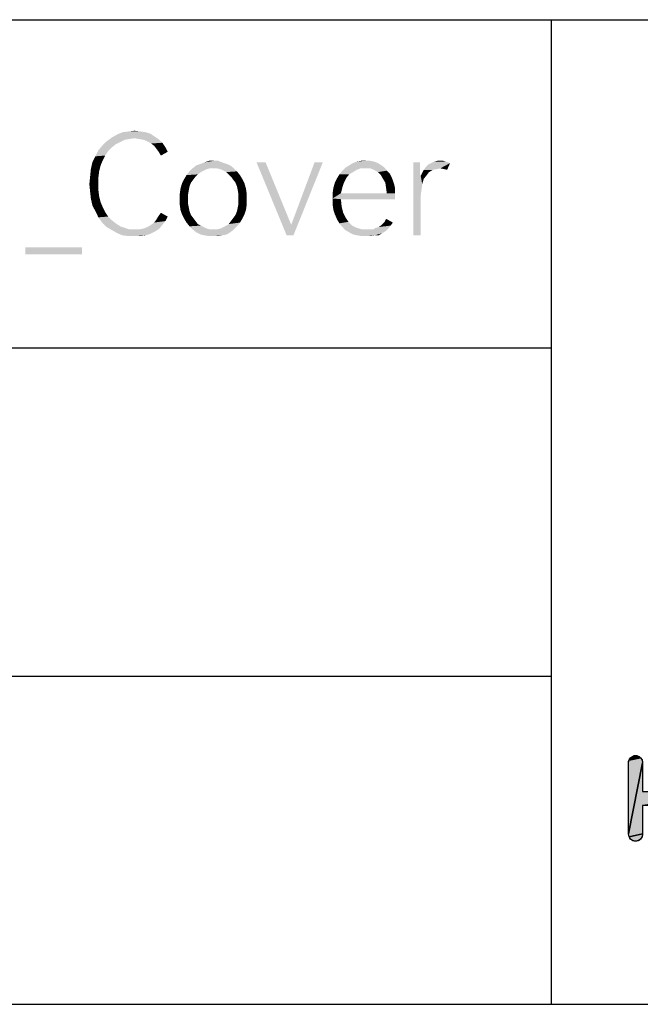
# Model space of a CAD drawing. Header units: millimetres. Extents: x 0 to 297, y 0 to 210.
# Tile 72 of 84: x 255 to 268, y 12 to 33. Entities that reach past the tile are written whole.
import ezdxf

# ---------------------------------------------------------------- set-up
doc = ezdxf.new("R2010")
doc.units = ezdxf.units.MM
doc.header["$LTSCALE"] = 16.335
doc.layers.get('0').update_dxf_attribs({"linetype": 'CONTINUOUS'})

# ---------------------------------------------------------------- blocks, each defined once
blk = doc.blocks.new('SFA_BL1', base_point=(278.979, 22.476))
at = {"linetype": 'CONTINUOUS', "true_color": 0x1e95d4}
for points in [[(267.936, 17.211), (267.949, 17.15), (267.65, 15.634), (267.65, 17.15), (267.65, 17.15), (267.659, 17.207), (267.906, 17.259)], [(267.752, 17.298), (267.783, 17.305), (267.816, 17.305), (267.878, 17.282), (267.906, 17.259), (267.659, 17.207), (267.693, 17.259)], [(269.042, 16.541), (269.064, 16.541), (270.203, 16.536), (267.949, 16.242), (267.949, 15.634), (267.663, 15.573), (267.65, 15.634), (267.949, 17.15), (267.949, 16.541)], [(267.94, 15.577), (267.906, 15.524), (267.863, 15.492), (267.799, 15.477), (267.736, 15.492), (267.693, 15.524), (267.663, 15.573), (267.949, 15.634), (267.949, 15.633)]]:
    blk.add_hatch(color=7, dxfattribs=at).paths.add_polyline_path(points)
at = {"color": 7, "linetype": 'CONTINUOUS', "true_color": 0x1e95d4}
for points in [[(267.936, 17.211), (267.949, 17.15), (267.65, 15.634), (267.65, 17.15), (267.65, 17.15), (267.659, 17.207), (267.906, 17.259), (267.936, 17.211)], [(267.752, 17.298), (267.783, 17.305), (267.816, 17.305), (267.878, 17.282), (267.906, 17.259), (267.659, 17.207), (267.693, 17.259), (267.752, 17.298)], [(269.042, 16.541), (269.064, 16.541), (270.203, 16.536), (267.949, 16.242), (267.949, 15.634), (267.663, 15.573), (267.65, 15.634), (267.949, 17.15), (267.949, 16.541), (269.042, 16.541)], [(267.94, 15.577), (267.906, 15.524), (267.863, 15.492), (267.799, 15.477), (267.736, 15.492), (267.693, 15.524), (267.663, 15.573), (267.949, 15.634), (267.949, 15.633), (267.94, 15.577)]]:
    blk.add_lwpolyline(points, dxfattribs=at)
at = {"color": 7, "linetype": 'CONTINUOUS'}
blk.add_open_spline([(270.203, 16.536), (270.229, 16.548), (270.255, 16.561), (270.28, 16.574), (270.357, 16.612), (270.429, 16.658), (270.497, 16.701), (270.566, 16.745), (270.637, 16.79), (270.707, 16.841), (270.776, 16.892), (270.852, 16.948), (270.928, 17.005), (270.953, 17.024), (270.982, 17.046), (270.999, 17.077), (271.019, 17.1), (271.019, 17.129), (271.019, 17.15), (271.019, 17.197), (270.998, 17.231), (270.976, 17.259), (270.913, 17.322), (270.841, 17.321), (270.752, 17.255), (270.63, 17.169), (270.503, 17.081), (270.373, 16.994), (270.252, 16.913), (270.118, 16.838), (269.962, 16.764), (269.812, 16.692), (269.662, 16.638), (269.516, 16.603), (269.37, 16.562), (269.211, 16.541), (269.042, 16.541), (269.042, 16.541), (267.949, 16.541), (267.949, 16.541), (267.949, 16.541), (267.949, 17.15), (267.949, 17.15), (267.949, 17.197), (267.928, 17.231), (267.906, 17.259), (267.843, 17.322), (267.756, 17.322), (267.693, 17.259), (267.655, 17.221), (267.65, 17.183), (267.65, 17.15), (267.65, 17.15), (267.65, 15.634), (267.65, 15.634), (267.65, 15.587), (267.671, 15.553), (267.693, 15.524), (267.724, 15.493), (267.762, 15.477), (267.799, 15.477), (267.837, 15.477), (267.874, 15.493), (267.906, 15.524), (267.944, 15.562), (267.949, 15.601), (267.949, 15.634), (267.949, 15.634), (267.949, 16.242), (267.949, 16.242), (267.949, 16.242), (269.045, 16.242), (269.045, 16.242), (269.205, 16.254), (269.364, 16.238), (269.515, 16.193), (269.515, 16.193), (269.517, 16.193), (269.517, 16.193), (269.666, 16.156), (269.82, 16.1), (269.962, 16.032), (270.105, 15.964), (270.244, 15.888), (270.373, 15.808), (270.505, 15.72), (270.633, 15.631), (270.753, 15.547), (270.837, 15.476), (270.912, 15.472), (270.976, 15.537), (271.014, 15.574), (271.019, 15.613), (271.019, 15.646), (271.019, 15.677), (271.007, 15.704), (271.002, 15.714), (271.002, 15.714), (270.998, 15.72), (270.998, 15.72), (270.977, 15.748), (270.956, 15.77), (270.928, 15.791), (270.901, 15.811), (270.876, 15.83), (270.851, 15.849), (270.801, 15.887), (270.755, 15.922), (270.706, 15.962), (270.637, 16.012), (270.566, 16.063), (270.497, 16.101), (270.431, 16.143), (270.356, 16.187), (270.28, 16.229), (270.255, 16.241), (270.231, 16.254), (270.206, 16.267), (270.154, 16.295), (270.099, 16.323), (270.04, 16.349), (270.04, 16.349), (269.927, 16.401), (269.927, 16.401), (269.927, 16.401), (270.042, 16.455), (270.042, 16.455), (270.096, 16.484), (270.151, 16.51), (270.203, 16.536)], degree=3, knots=[0, 0, 0, 0, 1, 1, 1, 2, 2, 2, 3, 3, 3, 4, 4, 4, 5, 5, 5, 6, 6, 6, 7, 7, 7, 8, 8, 8, 9, 9, 9, 10, 10, 10, 11, 11, 11, 12, 12, 12, 13, 13, 13, 14, 14, 14, 15, 15, 15, 16, 16, 16, 17, 17, 17, 18, 18, 18, 19, 19, 19, 20, 20, 20, 21, 21, 21, 22, 22, 22, 23, 23, 23, 24, 24, 24, 25, 25, 25, 26, 26, 26, 27, 27, 27, 28, 28, 28, 29, 29, 29, 30, 30, 30, 31, 31, 31, 32, 32, 32, 33, 33, 33, 34, 34, 34, 35, 35, 35, 36, 36, 36, 37, 37, 37, 38, 38, 38, 39, 39, 39, 40, 40, 40, 41, 41, 41, 42, 42, 42, 43, 43, 43, 43], dxfattribs=at)
at = {"color": 7, "linetype": 'CONTINUOUS', "true_color": 0x1e95d4}
blk.add_open_spline([(270.203, 16.536), (270.229, 16.548), (270.255, 16.561), (270.28, 16.574), (270.357, 16.612), (270.429, 16.658), (270.497, 16.701), (270.566, 16.745), (270.637, 16.79), (270.707, 16.841), (270.776, 16.892), (270.852, 16.948), (270.928, 17.005), (270.953, 17.024), (270.982, 17.046), (270.999, 17.077), (271.019, 17.1), (271.019, 17.129), (271.019, 17.15), (271.019, 17.197), (270.998, 17.231), (270.976, 17.259), (270.913, 17.322), (270.841, 17.321), (270.752, 17.255), (270.63, 17.169), (270.503, 17.081), (270.373, 16.994), (270.252, 16.913), (270.118, 16.838), (269.962, 16.764), (269.812, 16.692), (269.662, 16.638), (269.516, 16.603), (269.37, 16.562), (269.211, 16.541), (269.042, 16.541), (269.042, 16.541), (267.949, 16.541), (267.949, 16.541), (267.949, 16.541), (267.949, 17.15), (267.949, 17.15), (267.949, 17.197), (267.928, 17.231), (267.906, 17.259), (267.843, 17.322), (267.756, 17.322), (267.693, 17.259), (267.655, 17.221), (267.65, 17.183), (267.65, 17.15), (267.65, 17.15), (267.65, 15.634), (267.65, 15.634), (267.65, 15.587), (267.671, 15.553), (267.693, 15.524), (267.724, 15.493), (267.762, 15.477), (267.799, 15.477), (267.837, 15.477), (267.874, 15.493), (267.906, 15.524), (267.944, 15.562), (267.949, 15.601), (267.949, 15.634), (267.949, 15.634), (267.949, 16.242), (267.949, 16.242), (267.949, 16.242), (269.045, 16.242), (269.045, 16.242), (269.205, 16.254), (269.364, 16.238), (269.515, 16.193), (269.515, 16.193), (269.517, 16.193), (269.517, 16.193), (269.666, 16.156), (269.82, 16.1), (269.962, 16.032), (270.105, 15.964), (270.244, 15.888), (270.373, 15.808), (270.505, 15.72), (270.633, 15.631), (270.753, 15.547), (270.837, 15.476), (270.912, 15.472), (270.976, 15.537), (271.014, 15.574), (271.019, 15.613), (271.019, 15.646), (271.019, 15.677), (271.007, 15.704), (271.002, 15.714), (271.002, 15.714), (270.998, 15.72), (270.998, 15.72), (270.977, 15.748), (270.956, 15.77), (270.928, 15.791), (270.901, 15.811), (270.876, 15.83), (270.851, 15.849), (270.801, 15.887), (270.755, 15.922), (270.706, 15.962), (270.637, 16.012), (270.566, 16.063), (270.497, 16.101), (270.431, 16.143), (270.356, 16.187), (270.28, 16.229), (270.255, 16.241), (270.231, 16.254), (270.206, 16.267), (270.154, 16.295), (270.099, 16.323), (270.04, 16.349), (270.04, 16.349), (269.927, 16.401), (269.927, 16.401), (269.927, 16.401), (270.042, 16.455), (270.042, 16.455), (270.096, 16.484), (270.151, 16.51), (270.203, 16.536)], degree=3, knots=[0, 0, 0, 0, 1, 1, 1, 2, 2, 2, 3, 3, 3, 4, 4, 4, 5, 5, 5, 6, 6, 6, 7, 7, 7, 8, 8, 8, 9, 9, 9, 10, 10, 10, 11, 11, 11, 12, 12, 12, 13, 13, 13, 14, 14, 14, 15, 15, 15, 16, 16, 16, 17, 17, 17, 18, 18, 18, 19, 19, 19, 20, 20, 20, 21, 21, 21, 22, 22, 22, 23, 23, 23, 24, 24, 24, 25, 25, 25, 26, 26, 26, 27, 27, 27, 28, 28, 28, 29, 29, 29, 30, 30, 30, 31, 31, 31, 32, 32, 32, 33, 33, 33, 34, 34, 34, 35, 35, 35, 36, 36, 36, 37, 37, 37, 38, 38, 38, 39, 39, 39, 40, 40, 40, 41, 41, 41, 42, 42, 42, 43, 43, 43, 43], dxfattribs=at)

msp = doc.modelspace()

# ---------------------------------------------------------------- linework, layer by layer
at = {"color": 7, "linetype": 'CONTINUOUS', "true_color": 0x00bfff}
for p, q in [((92, 33), (292, 33)), ((266, 33), (266, 12)), ((197, 26), (266, 26)), ((92, 19), (266, 19)), ((92, 12), (292, 12))]:
    msp.add_line(p, q, dxfattribs=at)
at = {"color": 7, "linetype": 'CONTINUOUS'}
for points in [[(257.116, 30.472), (256.522, 30.407), (256.634, 30.488)], [(257.116, 30.472), (257.003, 30.455), (256.522, 30.407)], [(257.003, 30.455), (256.907, 30.439), (256.522, 30.407)], [(257.549, 30.504), (256.634, 30.488), (256.746, 30.552)], [(257.116, 30.472), (256.634, 30.488), (257.549, 30.504)], [(257.357, 30.6), (257.453, 30.568), (256.746, 30.552)], [(257.357, 30.6), (256.746, 30.552), (256.859, 30.6)], [(256.746, 30.552), (257.453, 30.568), (257.549, 30.504)], [(257.244, 30.616), (256.859, 30.6), (256.987, 30.616)], [(256.859, 30.6), (257.244, 30.616), (257.357, 30.6)], [(256.987, 30.616), (257.116, 30.632), (257.244, 30.616)], [(257.212, 30.455), (257.116, 30.472), (257.549, 30.504)], [(257.308, 30.439), (257.212, 30.455), (257.549, 30.504)], [(257.308, 30.439), (257.549, 30.504), (257.646, 30.439)], [(256.634, 30.279), (256.345, 30.215), (256.425, 30.311)], [(256.345, 30.215), (256.634, 30.279), (256.554, 30.199)], [(256.811, 30.391), (256.425, 30.311), (256.522, 30.407)], [(256.811, 30.391), (256.714, 30.343), (256.425, 30.311)], [(256.425, 30.311), (256.714, 30.343), (256.634, 30.279)], [(256.522, 30.407), (256.907, 30.439), (256.811, 30.391)], [(257.646, 30.439), (257.389, 30.407), (257.308, 30.439)], [(257.389, 30.407), (257.646, 30.439), (257.71, 30.375)], [(257.71, 30.375), (257.469, 30.359), (257.389, 30.407)], [(257.533, 30.311), (257.469, 30.359), (257.71, 30.375)], [(257.533, 30.311), (257.71, 30.375), (257.774, 30.279)], [(257.774, 30.279), (257.581, 30.247), (257.533, 30.311)], [(257.63, 30.182), (257.581, 30.247), (257.774, 30.279)], [(257.63, 30.182), (257.774, 30.279), (257.822, 30.182)], [(256.441, 30.006), (256.216, 29.958), (256.281, 30.086)], [(256.554, 30.199), (256.281, 30.086), (256.345, 30.215)], [(256.554, 30.199), (256.489, 30.102), (256.281, 30.086)], [(256.281, 30.086), (256.489, 30.102), (256.441, 30.006)], [(257.822, 30.182), (257.678, 30.102), (257.63, 30.182)], [(256.393, 29.893), (256.184, 29.813), (256.216, 29.958)], [(256.184, 29.813), (256.393, 29.893), (256.361, 29.765)], [(256.216, 29.958), (256.441, 30.006), (256.393, 29.893)], [(258.722, 29.829), (258.657, 29.813), (258.288, 29.765)], [(258.722, 29.829), (258.288, 29.765), (258.352, 29.829)], [(259.155, 29.893), (258.352, 29.829), (258.432, 29.893)], [(258.722, 29.829), (258.352, 29.829), (259.155, 29.893)], [(259.075, 29.926), (258.432, 29.893), (258.529, 29.926)], [(258.432, 29.893), (259.075, 29.926), (259.155, 29.893)], [(258.978, 29.958), (258.529, 29.926), (258.609, 29.958)], [(258.529, 29.926), (258.978, 29.958), (259.075, 29.926)], [(258.802, 29.99), (258.898, 29.99), (258.609, 29.958)], [(258.802, 29.99), (258.609, 29.958), (258.705, 29.99)], [(258.609, 29.958), (258.898, 29.99), (258.978, 29.958)], [(258.802, 29.829), (258.722, 29.829), (259.155, 29.893)], [(258.866, 29.829), (258.802, 29.829), (259.155, 29.893)], [(258.866, 29.829), (259.155, 29.893), (259.235, 29.829)], [(259.235, 29.829), (258.946, 29.813), (258.866, 29.829)], [(259.011, 29.781), (258.946, 29.813), (259.235, 29.829)], [(259.011, 29.781), (259.235, 29.829), (259.3, 29.765)], [(259.91, 29.958), (260.359, 28.4), (259.717, 29.958)], [(259.91, 29.958), (260.456, 28.625), (260.359, 28.4)], [(260.359, 28.4), (260.456, 28.625), (261.13, 29.958)], [(260.359, 28.4), (261.13, 29.958), (260.504, 28.4)], [(261.13, 29.958), (260.456, 28.625), (260.954, 29.958)], [(261.933, 29.829), (261.548, 29.781), (261.612, 29.845)], [(261.933, 29.829), (261.853, 29.797), (261.548, 29.781)], [(262.383, 29.893), (261.612, 29.845), (261.692, 29.893)], [(261.612, 29.845), (262.383, 29.893), (262.447, 29.845)], [(261.612, 29.845), (262.447, 29.845), (261.933, 29.829)], [(262.303, 29.942), (261.692, 29.893), (261.773, 29.942)], [(261.692, 29.893), (262.303, 29.942), (262.383, 29.893)], [(262.222, 29.974), (261.773, 29.942), (261.853, 29.974)], [(261.773, 29.942), (262.222, 29.974), (262.303, 29.942)], [(262.046, 29.99), (262.142, 29.99), (261.853, 29.974)], [(262.046, 29.99), (261.853, 29.974), (261.949, 29.99)], [(261.853, 29.974), (262.142, 29.99), (262.222, 29.974)], [(262.03, 29.829), (261.933, 29.829), (262.447, 29.845)], [(262.142, 29.829), (262.03, 29.829), (262.447, 29.845)], [(262.222, 29.797), (262.142, 29.829), (262.447, 29.845)], [(262.222, 29.797), (262.447, 29.845), (262.495, 29.781)], [(263.202, 29.958), (263.202, 29.845), (263.057, 28.4)], [(263.202, 29.958), (263.057, 28.4), (263.057, 29.958)], [(263.202, 29.845), (263.202, 29.765), (263.057, 28.4)], [(263.635, 29.829), (263.282, 29.797), (263.33, 29.861)], [(263.635, 29.829), (263.555, 29.813), (263.282, 29.797)], [(263.33, 29.861), (263.378, 29.909), (263.844, 29.942)], [(263.635, 29.829), (263.33, 29.861), (263.844, 29.942)], [(263.844, 29.942), (263.378, 29.909), (263.443, 29.942)], [(263.748, 29.974), (263.796, 29.958), (263.443, 29.942)], [(263.748, 29.974), (263.443, 29.942), (263.507, 29.974)], [(263.443, 29.942), (263.796, 29.958), (263.844, 29.942)], [(263.635, 29.99), (263.7, 29.99), (263.507, 29.974)], [(263.635, 29.99), (263.507, 29.974), (263.571, 29.99)], [(263.507, 29.974), (263.7, 29.99), (263.748, 29.974)], [(263.716, 29.813), (263.635, 29.829), (263.844, 29.942)], [(263.716, 29.813), (263.844, 29.942), (263.78, 29.797)], [(256.345, 29.636), (256.152, 29.492), (256.168, 29.653)], [(256.152, 29.492), (256.345, 29.636), (256.345, 29.492)], [(256.361, 29.765), (256.168, 29.653), (256.184, 29.813)], [(256.168, 29.653), (256.361, 29.765), (256.345, 29.636)], [(258.416, 29.653), (258.176, 29.604), (258.224, 29.685)], [(258.176, 29.604), (258.416, 29.653), (258.368, 29.588)], [(258.529, 29.749), (258.224, 29.685), (258.288, 29.765)], [(258.529, 29.749), (258.465, 29.701), (258.224, 29.685)], [(258.224, 29.685), (258.465, 29.701), (258.416, 29.653)], [(258.657, 29.813), (258.593, 29.781), (258.288, 29.765)], [(258.288, 29.765), (258.593, 29.781), (258.529, 29.749)], [(259.3, 29.765), (259.075, 29.749), (259.011, 29.781)], [(259.123, 29.701), (259.075, 29.749), (259.3, 29.765)], [(259.123, 29.701), (259.3, 29.765), (259.364, 29.685)], [(259.364, 29.685), (259.171, 29.653), (259.123, 29.701)], [(259.171, 29.653), (259.364, 29.685), (259.412, 29.604)], [(259.412, 29.604), (259.219, 29.588), (259.171, 29.653)], [(261.628, 29.62), (261.387, 29.524), (261.435, 29.62)], [(261.387, 29.524), (261.628, 29.62), (261.58, 29.524)], [(261.692, 29.701), (261.435, 29.62), (261.484, 29.701)], [(261.435, 29.62), (261.692, 29.701), (261.628, 29.62)], [(261.773, 29.749), (261.484, 29.701), (261.548, 29.781)], [(261.484, 29.701), (261.773, 29.749), (261.692, 29.701)], [(261.548, 29.781), (261.853, 29.797), (261.773, 29.749)], [(262.495, 29.781), (262.303, 29.749), (262.222, 29.797)], [(262.303, 29.749), (262.495, 29.781), (262.559, 29.717)], [(262.559, 29.717), (262.367, 29.685), (262.303, 29.749)], [(262.367, 29.685), (262.559, 29.717), (262.592, 29.653)], [(262.592, 29.653), (262.415, 29.604), (262.367, 29.685)], [(262.415, 29.604), (262.592, 29.653), (262.624, 29.572)], [(263.202, 29.765), (263.202, 29.701), (263.057, 28.4)], [(263.202, 29.701), (263.218, 29.669), (263.057, 28.4)], [(263.218, 29.669), (263.25, 29.492), (263.057, 28.4)], [(263.346, 29.685), (263.218, 29.669), (263.25, 29.733)], [(263.218, 29.669), (263.346, 29.685), (263.282, 29.604)], [(263.218, 29.669), (263.282, 29.604), (263.25, 29.492)], [(263.475, 29.797), (263.395, 29.749), (263.25, 29.733)], [(263.475, 29.797), (263.25, 29.733), (263.282, 29.797)], [(263.25, 29.733), (263.395, 29.749), (263.346, 29.685)], [(263.282, 29.797), (263.555, 29.813), (263.475, 29.797)], [(256.345, 29.492), (256.168, 29.331), (256.152, 29.492)], [(256.345, 29.492), (256.345, 29.364), (256.168, 29.331)], [(258.288, 29.444), (258.095, 29.396), (258.127, 29.508)], [(258.095, 29.396), (258.288, 29.444), (258.272, 29.364)], [(258.368, 29.588), (258.127, 29.508), (258.176, 29.604)], [(258.368, 29.588), (258.32, 29.524), (258.127, 29.508)], [(258.127, 29.508), (258.32, 29.524), (258.288, 29.444)], [(259.268, 29.524), (259.219, 29.588), (259.412, 29.604)], [(259.268, 29.524), (259.412, 29.604), (259.46, 29.508)], [(259.46, 29.508), (259.3, 29.444), (259.268, 29.524)], [(259.3, 29.444), (259.46, 29.508), (259.492, 29.396)], [(259.492, 29.396), (259.316, 29.364), (259.3, 29.444)], [(261.339, 29.299), (261.355, 29.412), (261.548, 29.428)], [(261.339, 29.299), (261.548, 29.428), (261.516, 29.299)], [(261.58, 29.524), (261.548, 29.428), (261.355, 29.412)], [(261.58, 29.524), (261.355, 29.412), (261.387, 29.524)], [(262.624, 29.572), (262.463, 29.524), (262.415, 29.604)], [(262.463, 29.524), (262.624, 29.572), (262.656, 29.476)], [(262.656, 29.476), (262.479, 29.412), (262.463, 29.524)], [(262.479, 29.412), (262.656, 29.476), (262.672, 29.396)], [(262.672, 29.396), (262.495, 29.299), (262.479, 29.412)], [(263.25, 29.492), (263.234, 29.38), (263.057, 28.4)], [(256.168, 29.331), (256.345, 29.364), (256.361, 29.235)], [(256.361, 29.235), (256.184, 29.187), (256.168, 29.331)], [(256.184, 29.187), (256.361, 29.235), (256.393, 29.107)], [(258.272, 29.364), (258.079, 29.283), (258.095, 29.396)], [(258.079, 29.283), (258.272, 29.364), (258.256, 29.267)], [(258.256, 29.267), (258.079, 29.171), (258.079, 29.283)], [(258.079, 29.171), (258.256, 29.267), (258.256, 29.171)], [(259.316, 29.364), (259.492, 29.396), (259.508, 29.283)], [(259.508, 29.283), (259.332, 29.267), (259.316, 29.364)], [(259.332, 29.171), (259.332, 29.267), (259.508, 29.283)], [(259.332, 29.171), (259.508, 29.283), (259.508, 29.171)], [(262.495, 29.299), (262.672, 29.299), (261.339, 29.187)], [(261.516, 29.299), (262.495, 29.299), (261.339, 29.187)], [(261.516, 29.299), (261.339, 29.187), (261.339, 29.299)], [(261.516, 29.171), (261.339, 29.187), (262.672, 29.299)], [(261.516, 29.171), (262.672, 29.299), (262.672, 29.171)], [(262.495, 29.299), (262.672, 29.396), (262.672, 29.299)], [(263.234, 29.38), (263.218, 29.251), (263.057, 28.4)], [(263.057, 28.4), (263.218, 29.251), (263.218, 28.4)], [(256.393, 29.107), (256.216, 29.042), (256.184, 29.187)], [(256.216, 29.042), (256.393, 29.107), (256.441, 28.994)], [(256.441, 28.994), (256.281, 28.914), (256.216, 29.042)], [(256.281, 28.914), (256.441, 28.994), (256.489, 28.898)], [(258.256, 29.171), (258.256, 29.074), (258.079, 29.058)], [(258.256, 29.171), (258.079, 29.058), (258.079, 29.171)], [(258.079, 29.058), (258.256, 29.074), (258.272, 28.994)], [(258.272, 28.994), (258.095, 28.946), (258.079, 29.058)], [(258.095, 28.946), (258.272, 28.994), (258.288, 28.914)], [(259.492, 28.946), (259.3, 28.914), (259.316, 28.994)], [(259.508, 29.058), (259.316, 28.994), (259.332, 29.074)], [(259.316, 28.994), (259.508, 29.058), (259.492, 28.946)], [(259.508, 29.171), (259.332, 29.074), (259.332, 29.171)], [(259.332, 29.074), (259.508, 29.171), (259.508, 29.058)], [(261.516, 29.171), (261.339, 29.058), (261.339, 29.187)], [(261.339, 29.058), (261.516, 29.171), (261.532, 29.01)], [(261.532, 29.01), (261.355, 28.946), (261.339, 29.058)], [(261.355, 28.946), (261.532, 29.01), (261.564, 28.882)], [(256.489, 28.898), (256.345, 28.785), (256.281, 28.914)], [(256.489, 28.898), (256.554, 28.801), (256.345, 28.785)], [(256.345, 28.785), (256.554, 28.801), (256.634, 28.721)], [(256.634, 28.721), (256.425, 28.673), (256.345, 28.785)], [(257.822, 28.801), (257.581, 28.737), (257.63, 28.818)], [(257.581, 28.737), (257.822, 28.801), (257.774, 28.705)], [(257.63, 28.818), (257.678, 28.882), (257.822, 28.801)], [(258.288, 28.914), (258.127, 28.85), (258.095, 28.946)], [(258.127, 28.85), (258.288, 28.914), (258.32, 28.834)], [(258.32, 28.834), (258.176, 28.753), (258.127, 28.85)], [(258.32, 28.834), (258.368, 28.769), (258.176, 28.753)], [(259.219, 28.769), (259.268, 28.834), (259.46, 28.85)], [(259.219, 28.769), (259.46, 28.85), (259.412, 28.753)], [(259.46, 28.85), (259.268, 28.834), (259.3, 28.914)], [(259.3, 28.914), (259.492, 28.946), (259.46, 28.85)], [(261.564, 28.882), (261.387, 28.85), (261.355, 28.946)], [(261.387, 28.85), (261.564, 28.882), (261.612, 28.785)], [(261.612, 28.785), (261.435, 28.737), (261.387, 28.85)], [(261.435, 28.737), (261.612, 28.785), (261.676, 28.689)], [(256.425, 28.673), (256.634, 28.721), (256.714, 28.657)], [(256.714, 28.657), (256.522, 28.577), (256.425, 28.673)], [(256.714, 28.657), (256.811, 28.593), (256.522, 28.577)], [(256.522, 28.577), (256.811, 28.593), (256.907, 28.561)], [(256.907, 28.561), (256.634, 28.512), (256.522, 28.577)], [(256.907, 28.561), (257.003, 28.528), (256.634, 28.512)], [(257.308, 28.545), (257.389, 28.577), (257.71, 28.625)], [(257.308, 28.545), (257.71, 28.625), (257.646, 28.545)], [(257.71, 28.625), (257.389, 28.577), (257.469, 28.625)], [(257.469, 28.625), (257.533, 28.673), (257.774, 28.705)], [(257.469, 28.625), (257.774, 28.705), (257.71, 28.625)], [(257.774, 28.705), (257.533, 28.673), (257.581, 28.737)], [(258.176, 28.753), (258.368, 28.769), (258.416, 28.705)], [(258.416, 28.705), (258.224, 28.673), (258.176, 28.753)], [(258.224, 28.673), (258.416, 28.705), (258.465, 28.641)], [(258.465, 28.641), (258.288, 28.593), (258.224, 28.673)], [(258.465, 28.641), (258.529, 28.609), (258.288, 28.593)], [(258.288, 28.593), (258.529, 28.609), (258.593, 28.577)], [(258.593, 28.577), (258.352, 28.528), (258.288, 28.593)], [(258.593, 28.577), (258.657, 28.545), (258.352, 28.528)], [(258.866, 28.528), (258.946, 28.545), (259.3, 28.593)], [(258.866, 28.528), (259.3, 28.593), (259.235, 28.528)], [(258.946, 28.545), (259.011, 28.577), (259.3, 28.593)], [(259.3, 28.593), (259.011, 28.577), (259.075, 28.609)], [(259.075, 28.609), (259.123, 28.641), (259.364, 28.673)], [(259.075, 28.609), (259.364, 28.673), (259.3, 28.593)], [(259.364, 28.673), (259.123, 28.641), (259.171, 28.705)], [(259.412, 28.753), (259.171, 28.705), (259.219, 28.769)], [(259.171, 28.705), (259.412, 28.753), (259.364, 28.673)], [(261.676, 28.689), (261.484, 28.657), (261.435, 28.737)], [(261.484, 28.657), (261.676, 28.689), (261.757, 28.609)], [(261.757, 28.609), (261.548, 28.577), (261.484, 28.657)], [(261.548, 28.577), (261.757, 28.609), (261.853, 28.561)], [(261.853, 28.561), (261.612, 28.512), (261.548, 28.577)], [(261.853, 28.561), (261.965, 28.528), (261.612, 28.512)], [(262.527, 28.545), (262.206, 28.528), (262.254, 28.561)], [(262.254, 28.561), (262.319, 28.577), (262.576, 28.609)], [(262.254, 28.561), (262.576, 28.609), (262.527, 28.545)], [(262.576, 28.609), (262.319, 28.577), (262.367, 28.609)], [(262.367, 28.609), (262.415, 28.657), (262.624, 28.673)], [(262.367, 28.609), (262.624, 28.673), (262.576, 28.609)], [(262.624, 28.673), (262.415, 28.657), (262.447, 28.689)], [(262.447, 28.689), (262.479, 28.753), (262.624, 28.673)], [(257.116, 28.528), (257.212, 28.528), (256.634, 28.512)], [(257.003, 28.528), (257.116, 28.528), (256.634, 28.512)], [(257.549, 28.48), (256.634, 28.512), (257.212, 28.528)], [(257.549, 28.48), (256.746, 28.448), (256.634, 28.512)], [(256.746, 28.448), (257.549, 28.48), (257.453, 28.432)], [(257.453, 28.432), (256.859, 28.4), (256.746, 28.448)], [(256.859, 28.4), (257.453, 28.432), (257.357, 28.4)], [(257.357, 28.4), (256.987, 28.384), (256.859, 28.4)], [(257.116, 28.384), (256.987, 28.384), (257.357, 28.4)], [(257.116, 28.384), (257.357, 28.4), (257.244, 28.384)], [(257.646, 28.545), (257.212, 28.528), (257.308, 28.545)], [(257.212, 28.528), (257.646, 28.545), (257.549, 28.48)], [(258.352, 28.528), (258.657, 28.545), (258.722, 28.528)], [(258.722, 28.528), (258.432, 28.464), (258.352, 28.528)], [(258.866, 28.528), (259.235, 28.528), (258.432, 28.464)], [(258.802, 28.528), (258.866, 28.528), (258.432, 28.464)], [(258.722, 28.528), (258.802, 28.528), (258.432, 28.464)], [(258.432, 28.464), (259.235, 28.528), (259.155, 28.464)], [(259.155, 28.464), (258.529, 28.416), (258.432, 28.464)], [(258.529, 28.416), (259.155, 28.464), (259.075, 28.416)], [(259.075, 28.416), (258.609, 28.4), (258.529, 28.416)], [(258.609, 28.4), (259.075, 28.416), (258.978, 28.4)], [(258.978, 28.4), (258.705, 28.384), (258.609, 28.4)], [(258.802, 28.384), (258.705, 28.384), (258.978, 28.4)], [(258.802, 28.384), (258.978, 28.4), (258.898, 28.384)], [(262.142, 28.528), (262.206, 28.528), (261.612, 28.512)], [(262.078, 28.528), (262.142, 28.528), (261.612, 28.512)], [(261.965, 28.528), (262.078, 28.528), (261.612, 28.512)], [(262.479, 28.496), (261.612, 28.512), (262.206, 28.528)], [(262.479, 28.496), (261.692, 28.464), (261.612, 28.512)], [(261.692, 28.464), (262.479, 28.496), (262.399, 28.448)], [(262.399, 28.448), (261.789, 28.416), (261.692, 28.464)], [(261.869, 28.4), (261.789, 28.416), (262.399, 28.448)], [(262.238, 28.4), (261.869, 28.4), (262.399, 28.448)], [(262.238, 28.4), (261.965, 28.384), (261.869, 28.4)], [(262.062, 28.384), (261.965, 28.384), (262.238, 28.4)], [(262.062, 28.384), (262.238, 28.4), (262.158, 28.384)], [(262.206, 28.528), (262.527, 28.545), (262.479, 28.496)], [(262.238, 28.4), (262.399, 28.448), (262.319, 28.4)], [(255.992, 28.143), (254.787, 27.999), (254.787, 28.143)], [(254.787, 27.999), (255.992, 28.143), (255.992, 27.999)]]:
    msp.add_solid(points, dxfattribs=at)

# ---------------------------------------------------------------- block references
msp.add_blockref('SFA_BL1', (278.979, 22.476), dxfattribs=at)

doc.saveas('drawing.dxf')
